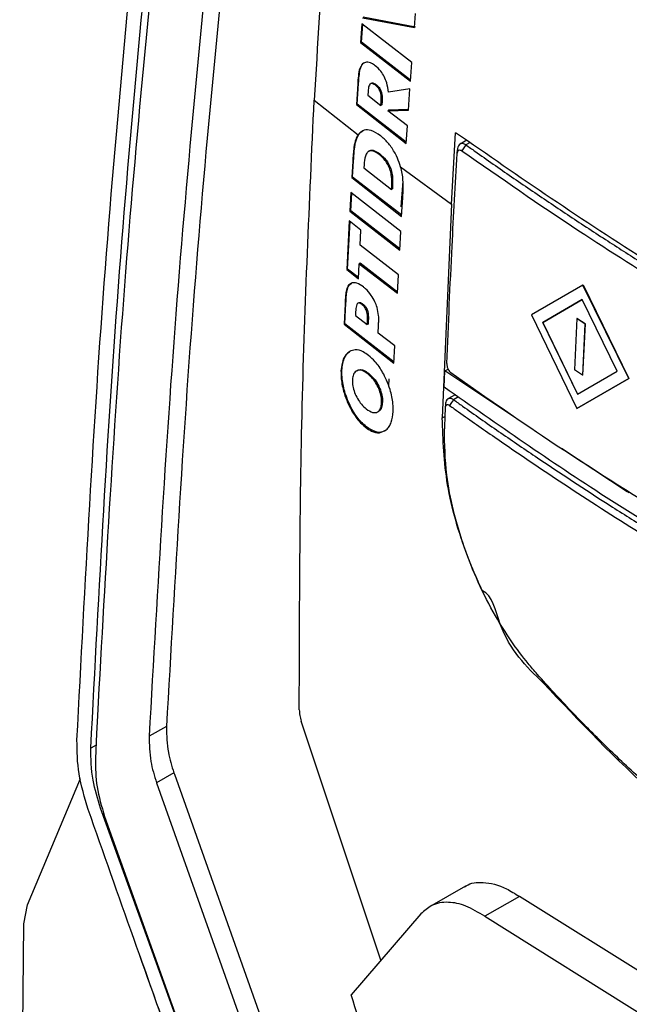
# Model space of a CAD drawing. Extents: x 106 to 315, y 19 to 260.
# Tile 122 of 132: x 252 to 259, y 211 to 222. Entities that reach past the tile are written whole.
import ezdxf

# ---------------------------------------------------------------- set-up
doc = ezdxf.new("R2010")
doc.units = 0
doc.layers.get('0').update_dxf_attribs({"linetype": 'CONTINUOUS'})

msp = doc.modelspace()

# ---------------------------------------------------------------- linework, layer by layer
at = {"color": 7, "linetype": 'CONTINUOUS'}
for p, q in [((256.136, 222.483), (256.745, 222.368)), ((256.755, 222.374), (256.147, 222.489)), ((256.745, 222.368), (256.758, 222.534)), ((256.131, 222.414), (256.115, 222.194)), ((256.126, 222.2), (256.141, 222.407)), ((256.714, 221.962), (256.131, 222.414)), ((256.126, 222.2), (256.115, 222.194)), ((256.115, 222.194), (256.698, 221.742)), ((256.699, 221.755), (256.126, 222.2)), ((256.149, 221.952), (256.164, 221.96)), ((256.698, 221.742), (256.714, 221.962)), ((256.082, 221.712), (256.066, 221.47)), ((256.076, 221.476), (256.092, 221.718)), ((256.092, 221.718), (256.082, 221.712)), ((256.241, 221.719), (256.231, 221.713)), ((256.303, 221.699), (256.293, 221.693)), ((256.692, 221.653), (256.44, 221.616)), ((256.675, 221.407), (256.692, 221.653)), ((256.203, 221.624), (256.2, 221.58)), ((256.2, 221.58), (256.353, 221.46)), ((255.574, 221.521), (256.087, 221.119)), ((256.076, 221.476), (256.066, 221.47)), ((256.066, 221.47), (256.649, 221.018)), ((256.649, 221.031), (256.076, 221.476)), ((256.353, 221.46), (256.356, 221.501)), ((256.363, 221.466), (256.353, 221.46)), ((256.366, 221.507), (256.356, 221.501)), ((256.366, 221.507), (256.363, 221.466)), ((256.432, 221.399), (256.675, 221.407)), ((256.442, 221.405), (256.432, 221.399)), ((256.662, 221.223), (256.432, 221.399)), ((256.675, 221.413), (256.442, 221.405)), ((256.649, 221.018), (256.662, 221.223)), ((256.102, 221.137), (256.087, 221.119)), ((256.112, 221.143), (256.102, 221.137)), ((256.112, 221.143), (256.143, 221.164)), ((257.178, 220.309), (257.225, 221.142)), ((257.355, 221.055), (257.277, 221.01)), ((257.344, 221.001), (257.297, 220.932)), ((256.22, 220.931), (256.209, 220.925)), ((256.343, 220.892), (256.333, 220.886)), ((257.242, 220.899), (257.247, 220.944)), ((257.247, 220.953), (257.243, 220.902)), ((256.024, 220.809), (256.012, 220.618)), ((256.023, 220.624), (256.034, 220.815)), ((256.034, 220.815), (256.024, 220.809)), ((256.156, 220.767), (256.154, 220.731)), ((256.583, 220.744), (256.575, 220.77)), ((256.583, 220.744), (257.178, 220.309)), ((256.023, 220.624), (256.012, 220.618)), ((256.012, 220.618), (256.595, 220.166)), ((256.596, 220.179), (256.023, 220.624)), ((256.154, 220.731), (256.477, 220.481)), ((256.477, 220.481), (256.479, 220.517)), ((256.489, 220.523), (256.479, 220.517)), ((256.489, 220.523), (256.487, 220.486)), ((256.59, 220.277), (256.611, 220.578)), ((256.002, 220.444), (255.99, 220.225)), ((256, 220.231), (256.012, 220.436)), ((256.585, 219.991), (256.002, 220.444)), ((256.487, 220.486), (256.477, 220.481)), ((256.595, 220.166), (256.608, 220.387)), ((257.178, 220.309), (257.069, 217.813)), ((256, 220.231), (255.99, 220.225)), ((255.99, 220.225), (256.572, 219.773)), ((256.573, 219.786), (256, 220.231)), ((255.984, 220.114), (255.954, 219.545)), ((255.964, 219.551), (255.993, 220.106)), ((256.12, 220.006), (255.984, 220.114)), ((256.111, 219.829), (256.12, 220.006)), ((256.572, 219.773), (256.585, 219.991)), ((256.557, 219.484), (256.111, 219.829)), ((256.09, 219.437), (256.099, 219.613)), ((256.109, 219.619), (256.099, 219.613)), ((256.099, 219.613), (256.545, 219.268)), ((256.546, 219.282), (256.109, 219.619)), ((255.964, 219.551), (255.954, 219.545)), ((255.954, 219.545), (256.09, 219.437)), ((256.091, 219.451), (255.964, 219.551)), ((256.545, 219.268), (256.557, 219.484)), ((255.986, 219.368), (255.976, 219.362)), ((255.986, 219.368), (256.009, 219.385)), ((258.71, 219.364), (258.109, 219.017)), ((258.712, 219.365), (258.71, 219.364)), ((259.246, 218.273), (258.71, 219.364)), ((258.712, 219.365), (259.248, 218.274)), ((255.934, 219.146), (255.923, 218.906)), ((255.933, 218.911), (255.945, 219.152)), ((255.945, 219.152), (255.934, 219.146)), ((256.094, 219.158), (256.084, 219.152)), ((256.143, 219.143), (256.133, 219.137)), ((258.701, 219.194), (258.241, 218.928)), ((258.243, 218.929), (258.703, 219.195)), ((259.11, 218.36), (258.701, 219.194)), ((256.058, 219.053), (256.056, 219.01)), ((256.056, 219.01), (256.194, 218.903)), ((258.109, 219.017), (258.639, 217.923)), ((255.933, 218.911), (255.923, 218.906)), ((255.923, 218.906), (256.505, 218.453)), ((256.506, 218.466), (255.933, 218.911)), ((256.194, 218.903), (256.195, 218.944)), ((256.204, 218.909), (256.194, 218.903)), ((256.206, 218.949), (256.195, 218.944)), ((256.206, 218.949), (256.204, 218.909)), ((256.321, 218.804), (256.326, 218.894)), ((258.243, 218.929), (258.241, 218.928)), ((258.241, 218.928), (258.647, 218.092)), ((258.649, 218.093), (258.243, 218.929)), ((258.641, 218.974), (258.611, 218.373)), ((258.643, 218.975), (258.641, 218.974)), ((258.735, 218.912), (258.641, 218.974)), ((258.643, 218.975), (258.737, 218.913)), ((258.735, 218.912), (258.706, 218.311)), ((258.708, 218.312), (258.737, 218.913)), ((258.737, 218.913), (258.735, 218.912)), ((256.515, 218.655), (256.321, 218.804)), ((256.505, 218.453), (256.515, 218.655)), ((255.897, 218.368), (255.887, 218.362)), ((256.076, 218.367), (256.066, 218.361)), ((256.209, 218.335), (256.199, 218.329)), ((257.09, 218.171), (257.098, 218.362)), ((257.098, 218.362), (257.136, 218.384)), ((258.069, 217.718), (257.098, 218.362)), ((258.706, 218.311), (258.611, 218.373)), ((258.647, 218.092), (259.11, 218.36)), ((256.444, 218.187), (256.449, 218.268)), ((258.639, 217.923), (259.246, 218.273)), ((259.248, 218.274), (258.641, 217.924)), ((258.708, 218.312), (258.706, 218.311)), ((259.248, 218.274), (259.246, 218.273)), ((255.974, 218.001), (255.964, 217.995)), ((256.371, 217.997), (256.361, 217.991)), ((257.219, 218.084), (257.135, 218.036)), ((256.316, 217.884), (256.326, 217.89)), ((257.107, 217.971), (257.102, 217.924)), ((258.641, 217.924), (258.639, 217.923)), ((256.184, 217.71), (256.174, 217.704)), ((259.227, 216.95), (258.462, 217.457)), ((259.211, 216.968), (259.251, 216.942)), ((253.044, 214.337), (253.034, 214.132)), ((253.851, 214.214), (253.648, 214.098)), ((253.851, 214.214), (253.85, 214.201)), ((256.352, 211.484), (255.423, 214.273)), ((253.034, 214.132), (253.02, 213.835)), ((253.936, 213.672), (253.734, 213.555)), ((253.936, 213.672), (253.942, 213.655)), ((253.942, 213.655), (256.132, 207.504)), ((252.229, 212.132), (252.845, 213.605)), ((253.734, 213.555), (255.93, 207.387)), ((255.226, 207.312), (253.081, 213.258)), ((253.128, 213.163), (255.117, 207.617)), ((257.341, 212.351), (256.921, 212.109)), ((257.97, 212.23), (257.566, 211.998)), ((260.907, 210.39), (257.97, 212.23)), ((252.186, 211.91), (252.229, 212.132)), ((256.82, 212.025), (256.005, 211.082)), ((252.137, 207.311), (252.186, 211.91)), ((257.566, 211.998), (260.502, 210.156))]:
    msp.add_line(p, q, dxfattribs=at)
at = {"color": 8, "linetype": 'CONTINUOUS'}
for p, q in [((257.394, 221.029), (257.344, 221.001)), ((257.258, 218.058), (257.201, 218.026)), ((257.069, 217.813), (257.099, 217.83)), ((258.259, 214.734), (258.243, 214.725)), ((253.028, 213.996), (252.967, 213.961)), ((253.081, 213.258), (253.09, 213.263))]:
    msp.add_line(p, q, dxfattribs=at)
at = {"color": 7, "linetype": 'CONTINUOUS', "flags": 128}
msp.add_lwpolyline([(257.201, 218.026), (257.178, 217.992), (257.155, 217.957)], dxfattribs=at)
at = {"color": 7, "linetype": 'CONTINUOUS'}
for points, knots in [([(256.235, 229.326), (256.093, 228.012), (255.809, 225.381), (255.652, 222.808), (255.574, 221.521)], [0, 0, 0, 0, 0.499603, 1, 1, 1, 1]), ([(252.806, 214.054), (252.901, 215.882), (253.092, 219.537), (253.464, 223.277), (253.65, 225.148)], [0, 0, 0, 0, 0.500007, 1, 1, 1, 1]), ([(252.967, 213.961), (253.064, 215.808), (253.255, 219.463), (253.627, 223.204), (253.811, 225.054)], [0, 0, 0, 0, 0.505267, 1, 1, 1, 1]), ([(253.849, 224.673), (253.678, 222.949), (253.331, 219.466), (253.14, 216.058), (253.044, 214.337)], [0, 0, 0, 0, 0.4951012, 1, 1, 1, 1]), ([(254.677, 224.673), (254.501, 222.928), (254.144, 219.404), (253.949, 215.955), (253.851, 214.214)], [0, 0, 0, 0, 0.495159, 1, 1, 1, 1]), ([(254.477, 224.589), (254.3, 222.839), (253.942, 219.304), (253.747, 215.844), (253.648, 214.098)], [0, 0, 0, 0, 0.495059, 1, 1, 1, 1]), ([(256.139, 221.946), (256.126, 221.929), (256.101, 221.895), (256.088, 221.806), (256.084, 221.744), (256.082, 221.712)], [0, 0, 0, 0, 0.309956, 0.650435, 1, 1, 1, 1]), ([(256.092, 221.718), (256.094, 221.746), (256.098, 221.804), (256.109, 221.884), (256.129, 221.932), (256.145, 221.948), (256.149, 221.952)], [0, 0, 0, 0, 0.303682, 0.637871, 0.921623, 1, 1, 1, 1]), ([(256.286, 221.924), (256.273, 221.934), (256.239, 221.958), (256.184, 221.973), (256.154, 221.955), (256.139, 221.946)], [0, 0, 0, 0, 0.2575471, 0.6310565, 1, 1, 1, 1]), ([(256.44, 221.616), (256.436, 221.652), (256.428, 221.713), (256.393, 221.798), (256.347, 221.871), (256.309, 221.905), (256.286, 221.924)], [0, 0, 0, 0, 0.29756, 0.502602, 0.707556, 1, 1, 1, 1]), ([(256.293, 221.693), (256.281, 221.701), (256.263, 221.714), (256.239, 221.718), (256.223, 221.709), (256.208, 221.679), (256.205, 221.646), (256.203, 221.624)], [0, 0, 0, 0, 0.236867, 0.370619, 0.505318, 0.661456, 1, 1, 1, 1]), ([(256.242, 221.719), (256.242, 221.719), (256.247, 221.724), (256.262, 221.723), (256.283, 221.714), (256.297, 221.703), (256.303, 221.699)], [0, 0, 0, 0, 0.03269, 0.321667, 0.731893, 1, 1, 1, 1]), ([(256.356, 221.501), (256.357, 221.528), (256.359, 221.565), (256.347, 221.618), (256.333, 221.649), (256.315, 221.674), (256.301, 221.686), (256.293, 221.693)], [0, 0, 0, 0, 0.4023839, 0.5663832, 0.6975962, 0.8286004, 1, 1, 1, 1]), ([(256.303, 221.699), (256.313, 221.69), (256.329, 221.676), (256.348, 221.645), (256.361, 221.611), (256.369, 221.562), (256.367, 221.528), (256.366, 221.507)], [0, 0, 0, 0, 0.215146, 0.348912, 0.482864, 0.674442, 1, 1, 1, 1]), ([(255.4, 214.407), (255.403, 215.587), (255.409, 217.93), (255.519, 220.329), (255.574, 221.521)], [0, 0, 0, 0, 0.503403, 1, 1, 1, 1]), ([(256.087, 221.119), (256.077, 221.102), (256.054, 221.061), (256.033, 220.955), (256.027, 220.864), (256.024, 220.809)], [0, 0, 0, 0, 0.225306, 0.529153, 1, 1, 1, 1]), ([(256.034, 220.815), (256.036, 220.852), (256.041, 220.926), (256.055, 221.031), (256.08, 221.105), (256.104, 221.134), (256.112, 221.143)], [0, 0, 0, 0, 0.287769, 0.576091, 0.866305, 1, 1, 1, 1]), ([(256.347, 221.107), (256.31, 221.132), (256.245, 221.175), (256.158, 221.181), (256.12, 221.151), (256.102, 221.137)], [0, 0, 0, 0, 0.404324, 0.718408, 1, 1, 1, 1]), ([(256.575, 220.77), (256.562, 220.804), (256.533, 220.883), (256.465, 220.992), (256.398, 221.065), (256.358, 221.098), (256.347, 221.107)], [0, 0, 0, 0, 0.2406, 0.5569, 0.876059, 1, 1, 1, 1]), ([(261.142, 218.626), (260.584, 218.955), (259.217, 219.761), (257.966, 220.629), (257.225, 221.142)], [0, 0, 0, 0, 0.407869, 1, 1, 1, 1]), ([(257.344, 221.001), (257.335, 221.006), (257.315, 221.017), (257.286, 221.017), (257.263, 221.002), (257.25, 220.977), (257.248, 220.954), (257.247, 220.944)], [0, 0, 0, 0, 0.193578, 0.408796, 0.623454, 0.837638, 1, 1, 1, 1]), ([(257.344, 221.001), (257.38, 220.976), (257.556, 220.851), (257.805, 220.677), (258.165, 220.43), (258.456, 220.235), (258.75, 220.041), (259.039, 219.853), (259.396, 219.624), (259.684, 219.445), (259.828, 219.356)], [0, 0, 0, 0, 0.04431, 0.22155, 0.310169, 0.487411, 0.57603, 0.664649, 0.832313, 1, 1, 1, 1]), ([(256.333, 220.886), (256.309, 220.903), (256.272, 220.929), (256.224, 220.935), (256.191, 220.915), (256.165, 220.859), (256.16, 220.803), (256.156, 220.767)], [0, 0, 0, 0, 0.252464, 0.398663, 0.545752, 0.716732, 1, 1, 1, 1]), ([(256.221, 220.927), (256.226, 220.931), (256.239, 220.942), (256.279, 220.934), (256.316, 220.913), (256.34, 220.894), (256.343, 220.892)], [0, 0, 0, 0, 0.147338, 0.439668, 0.935759, 1, 1, 1, 1]), ([(256.479, 220.517), (256.48, 220.555), (256.482, 220.613), (256.465, 220.702), (256.438, 220.769), (256.393, 220.835), (256.356, 220.866), (256.333, 220.886)], [0, 0, 0, 0, 0.28583, 0.446315, 0.6084021, 0.7467115, 1, 1, 1, 1]), ([(256.343, 220.892), (256.366, 220.872), (256.403, 220.841), (256.448, 220.774), (256.476, 220.706), (256.492, 220.618), (256.49, 220.559), (256.489, 220.523)], [0, 0, 0, 0, 0.251908, 0.399513, 0.547977, 0.723821, 1, 1, 1, 1]), ([(257.122, 218.449), (257.141, 218.905), (257.176, 219.718), (257.222, 220.538), (257.242, 220.899)], [0, 0, 0, 0, 0.559998, 1, 1, 1, 1]), ([(257.242, 220.899), (257.244, 220.908), (257.247, 220.927), (257.262, 220.94), (257.279, 220.942), (257.291, 220.935), (257.297, 220.932)], [0, 0, 0, 0, 0.2796423, 0.5591996, 0.7795671, 1, 1, 1, 1]), ([(257.297, 220.932), (257.748, 220.618), (258.552, 220.057), (259.407, 219.521), (259.783, 219.285)], [0, 0, 0, 0, 0.5599979, 1, 1, 1, 1]), ([(256.608, 220.387), (256.61, 220.42), (256.614, 220.486), (256.613, 220.602), (256.598, 220.693), (256.583, 220.744), (256.583, 220.744)], [0, 0, 0, 0, 0.297826, 0.59622, 0.996707, 1, 1, 1, 1]), ([(255.976, 219.362), (255.966, 219.346), (255.948, 219.314), (255.939, 219.235), (255.936, 219.179), (255.934, 219.146)], [0, 0, 0, 0, 0.308172, 0.599041, 1, 1, 1, 1]), ([(255.945, 219.152), (255.946, 219.177), (255.948, 219.227), (255.956, 219.298), (255.969, 219.346), (255.983, 219.364), (255.986, 219.368)], [0, 0, 0, 0, 0.302931, 0.606297, 0.911927, 1, 1, 1, 1]), ([(256.148, 219.342), (256.122, 219.359), (256.076, 219.39), (256.014, 219.396), (255.988, 219.373), (255.976, 219.362)], [0, 0, 0, 0, 0.404021, 0.711898, 1, 1, 1, 1]), ([(256.309, 219.103), (256.301, 219.126), (256.284, 219.176), (256.237, 219.255), (256.188, 219.309), (256.156, 219.335), (256.148, 219.342)], [0, 0, 0, 0, 0.224271, 0.500534, 0.866398, 1, 1, 1, 1]), ([(256.133, 219.137), (256.123, 219.144), (256.107, 219.155), (256.088, 219.156), (256.075, 219.146), (256.062, 219.113), (256.06, 219.078), (256.058, 219.053)], [0, 0, 0, 0, 0.2095991, 0.3272501, 0.4452762, 0.6077864, 1, 1, 1, 1]), ([(256.095, 219.157), (256.099, 219.159), (256.108, 219.163), (256.125, 219.156), (256.137, 219.147), (256.143, 219.143)], [0, 0, 0, 0, 0.2898574, 0.6801222, 1, 1, 1, 1]), ([(256.195, 218.944), (256.197, 218.973), (256.198, 219.011), (256.186, 219.062), (256.175, 219.089), (256.157, 219.116), (256.142, 219.129), (256.133, 219.137)], [0, 0, 0, 0, 0.4355315, 0.5727862, 0.6876712, 0.8024648, 1, 1, 1, 1]), ([(256.143, 219.143), (256.153, 219.134), (256.168, 219.121), (256.186, 219.093), (256.198, 219.063), (256.208, 219.012), (256.207, 218.976), (256.206, 218.949)], [0, 0, 0, 0, 0.20381, 0.323429, 0.443509, 0.605597, 1, 1, 1, 1]), ([(256.326, 218.894), (256.326, 218.913), (256.328, 218.95), (256.327, 219.018), (256.316, 219.071), (256.309, 219.103)], [0, 0, 0, 0, 0.2855702, 0.5715484, 1, 1, 1, 1]), ([(255.988, 218.59), (255.973, 218.578), (255.934, 218.548), (255.897, 218.469), (255.89, 218.392), (255.887, 218.362)], [0, 0, 0, 0, 0.2694546, 0.7088762, 1, 1, 1, 1]), ([(255.897, 218.368), (255.9, 218.396), (255.907, 218.471), (255.942, 218.552), (255.982, 218.583), (255.998, 218.596)], [0, 0, 0, 0, 0.269467, 0.708762, 1, 1, 1, 1]), ([(256.208, 218.544), (256.187, 218.558), (256.134, 218.596), (256.055, 218.616), (256.009, 218.598), (255.988, 218.59)], [0, 0, 0, 0, 0.259088, 0.674791, 1, 1, 1, 1]), ([(256.419, 218.255), (256.404, 218.286), (256.366, 218.365), (256.293, 218.469), (256.234, 218.521), (256.208, 218.544)], [0, 0, 0, 0, 0.2589255, 0.672001, 1, 1, 1, 1]), ([(257.122, 218.449), (257.122, 218.438), (257.123, 218.416), (257.135, 218.383), (257.151, 218.355), (257.164, 218.344), (257.17, 218.339)], [0, 0, 0, 0, 0.280328, 0.559529, 0.779514, 1, 1, 1, 1]), ([(255.887, 218.362), (255.887, 218.331), (255.888, 218.251), (255.914, 218.122), (255.95, 218.031), (255.964, 217.995)], [0, 0, 0, 0, 0.267099, 0.705307, 1, 1, 1, 1]), ([(255.974, 218.001), (255.961, 218.034), (255.927, 218.121), (255.899, 218.251), (255.898, 218.334), (255.897, 218.368)], [0, 0, 0, 0, 0.267018, 0.708684, 1, 1, 1, 1]), ([(256.199, 218.329), (256.177, 218.344), (256.133, 218.373), (256.075, 218.372), (256.036, 218.337), (256.022, 218.292), (256.02, 218.263), (256.02, 218.257)], [0, 0, 0, 0, 0.259285, 0.519864, 0.746027, 0.939181, 1, 1, 1, 1]), ([(256.078, 218.364), (256.085, 218.369), (256.106, 218.381), (256.152, 218.373), (256.189, 218.348), (256.209, 218.335)], [0, 0, 0, 0, 0.220076, 0.580995, 1, 1, 1, 1]), ([(256.361, 217.991), (256.361, 218.014), (256.36, 218.061), (256.337, 218.138), (256.302, 218.211), (256.255, 218.28), (256.218, 218.312), (256.199, 218.329)], [0, 0, 0, 0, 0.190621, 0.381673, 0.566836, 0.767808, 1, 1, 1, 1]), ([(256.209, 218.335), (256.235, 218.312), (256.279, 218.271), (256.331, 218.184), (256.362, 218.101), (256.372, 218.037), (256.372, 218.006), (256.371, 217.997)], [0, 0, 0, 0, 0.304152, 0.519089, 0.735055, 0.926204, 1, 1, 1, 1]), ([(259.654, 216.691), (259.177, 216.992), (258.324, 217.529), (257.523, 218.091), (257.17, 218.339)], [0, 0, 0, 0, 0.559991, 1, 1, 1, 1]), ([(256.02, 218.257), (256.021, 218.234), (256.022, 218.187), (256.044, 218.11), (256.079, 218.037), (256.126, 217.968), (256.162, 217.935), (256.182, 217.918)], [0, 0, 0, 0, 0.189602, 0.379532, 0.565467, 0.768149, 1, 1, 1, 1]), ([(256.497, 217.887), (256.496, 217.918), (256.496, 217.998), (256.47, 218.127), (256.434, 218.218), (256.419, 218.255)], [0, 0, 0, 0, 0.265297, 0.702337, 1, 1, 1, 1]), ([(261.005, 215.654), (260.321, 216.06), (258.957, 216.868), (257.711, 217.738), (257.09, 218.171)], [0, 0, 0, 0, 0.50166, 1, 1, 1, 1]), ([(255.964, 217.995), (255.978, 217.964), (256.016, 217.884), (256.089, 217.779), (256.148, 217.727), (256.174, 217.704)], [0, 0, 0, 0, 0.2582838, 0.67073, 1, 1, 1, 1]), ([(256.184, 217.71), (256.163, 217.728), (256.11, 217.773), (256.035, 217.873), (255.993, 217.962), (255.974, 218.001)], [0, 0, 0, 0, 0.258279, 0.670889, 1, 1, 1, 1]), ([(256.182, 217.918), (256.207, 217.902), (256.25, 217.874), (256.306, 217.874), (256.341, 217.902), (256.358, 217.947), (256.36, 217.98), (256.361, 217.991)], [0, 0, 0, 0, 0.293838, 0.502248, 0.711777, 0.896619, 1, 1, 1, 1]), ([(256.371, 217.997), (256.369, 217.976), (256.364, 217.934), (256.345, 217.899), (256.328, 217.893), (256.325, 217.892)], [0, 0, 0, 0, 0.441732, 0.885241, 1, 1, 1, 1]), ([(257.107, 217.982), (257.107, 217.973), (257.105, 217.955), (257.103, 217.938), (257.103, 217.929)], [0, 0, 0, 0, 0.499924, 1, 1, 1, 1]), ([(257.201, 218.026), (257.192, 218.031), (257.172, 218.042), (257.144, 218.042), (257.122, 218.028), (257.109, 218.003), (257.107, 217.98), (257.107, 217.971)], [0, 0, 0, 0, 0.193983, 0.409257, 0.624352, 0.838924, 1, 1, 1, 1]), ([(257.201, 218.026), (257.236, 218.001), (257.41, 217.877), (257.726, 217.656), (258.296, 217.268), (258.878, 216.885), (259.473, 216.509), (259.925, 216.23), (260.429, 215.925), (260.787, 215.717), (260.989, 215.599)], [0, 0, 0, 0, 0.029221, 0.146102, 0.262985, 0.496764, 0.613646, 0.730529, 0.847411, 1, 1, 1, 1]), ([(256.415, 217.674), (256.427, 217.687), (256.45, 217.71), (256.483, 217.777), (256.491, 217.843), (256.497, 217.887)], [0, 0, 0, 0, 0.265535, 0.516015, 1, 1, 1, 1]), ([(257.102, 217.924), (257.101, 217.9), (257.1, 217.852), (257.097, 217.773), (257.095, 217.717), (257.094, 217.686)], [0, 0, 0, 0, 0.300403, 0.600803, 1, 1, 1, 1]), ([(257.155, 217.957), (257.149, 217.96), (257.138, 217.967), (257.123, 217.966), (257.111, 217.957), (257.104, 217.942), (257.103, 217.929), (257.102, 217.924)], [0, 0, 0, 0, 0.207094, 0.413634, 0.62879, 0.840625, 1, 1, 1, 1]), ([(257.155, 217.957), (257.19, 217.933), (257.364, 217.809), (258.101, 217.294), (259.308, 216.496), (260.436, 215.83), (260.947, 215.528)], [0, 0, 0, 0, 0.02919, 0.145951, 0.613129, 1, 1, 1, 1]), ([(258.243, 214.725), (258.05, 214.913), (257.761, 215.195), (257.653, 215.748), (257.537, 215.797), (257.537, 215.797), (257.537, 215.797), (257.537, 215.797), (257.537, 215.797), (257.537, 215.798), (257.537, 215.798), (257.537, 215.798), (257.536, 215.799), (257.535, 215.801), (257.533, 215.805), (257.529, 215.813), (257.522, 215.83), (257.507, 215.861), (257.479, 215.923), (257.427, 216.04), (257.279, 216.411), (257.095, 217.045), (257.078, 217.557), (257.069, 217.813)], [0, 0, 0, 0, 0.2499373, 0.375675, 0.3756759, 0.3756788, 0.3756827, 0.375691, 0.3757082, 0.3757431, 0.3758112, 0.3759492, 0.3762232, 0.3767718, 0.3778677, 0.3800532, 0.3844042, 0.3930192, 0.4099039, 0.4422938, 0.5015516, 0.7509574, 1, 1, 1, 1]), ([(256.174, 217.704), (256.197, 217.688), (256.253, 217.649), (256.341, 217.63), (256.39, 217.66), (256.415, 217.674)], [0, 0, 0, 0, 0.2615277, 0.6259302, 1, 1, 1, 1]), ([(256.402, 217.667), (256.393, 217.661), (256.359, 217.641), (256.284, 217.645), (256.218, 217.688), (256.184, 217.71)], [0, 0, 0, 0, 0.164181, 0.574744, 1, 1, 1, 1]), ([(258.176, 214.824), (258.141, 214.864), (257.966, 215.067), (257.724, 215.424), (257.414, 216.026), (257.22, 216.594), (257.102, 217.203), (257.097, 217.508), (257.094, 217.686)], [0, 0, 0, 0, 0.052855, 0.265982, 0.401473, 0.675399, 0.81107, 1, 1, 1, 1]), ([(260.87, 212.422), (260.831, 212.449), (260.639, 212.582), (260.295, 212.834), (259.921, 213.133), (259.553, 213.447), (259.263, 213.708), (258.912, 214.045), (258.57, 214.389), (258.307, 214.679), (258.176, 214.824)], [0, 0, 0, 0, 0.040367, 0.201868, 0.363368, 0.444105, 0.605604, 0.686341, 0.843041, 1, 1, 1, 1]), ([(258.243, 214.725), (258.67, 214.274), (259.514, 213.382), (260.451, 212.694), (260.914, 212.354)], [0, 0, 0, 0, 0.505675, 1, 1, 1, 1]), ([(255.4, 214.407), (255.401, 214.386), (255.403, 214.344), (255.417, 214.296), (255.423, 214.273)], [0, 0, 0, 0, 0.49972, 1, 1, 1, 1]), ([(253.85, 214.201), (253.852, 214.105), (253.856, 213.934), (253.912, 213.752), (253.936, 213.672)], [0, 0, 0, 0, 0.559961, 1, 1, 1, 1]), ([(253.648, 214.098), (253.65, 214.001), (253.652, 213.827), (253.708, 213.639), (253.734, 213.555)], [0, 0, 0, 0, 0.552495, 1, 1, 1, 1]), ([(252.937, 213.243), (252.895, 213.383), (252.811, 213.664), (252.807, 213.924), (252.806, 214.054)], [0, 0, 0, 0, 0.4999963, 1, 1, 1, 1]), ([(253.081, 213.258), (253.048, 213.368), (252.973, 213.611), (252.969, 213.838), (252.967, 213.961)], [0, 0, 0, 0, 0.454916, 1, 1, 1, 1]), ([(253.02, 213.835), (253.021, 213.727), (253.024, 213.512), (253.093, 213.279), (253.128, 213.163)], [0, 0, 0, 0, 0.500542, 1, 1, 1, 1]), ([(255.102, 207.253), (254.733, 208.248), (253.997, 210.236), (253.29, 212.241), (252.937, 213.243)], [0, 0, 0, 0, 0.499994, 1, 1, 1, 1]), ([(257.327, 212.337), (257.334, 212.343), (257.393, 212.39), (257.554, 212.405), (257.771, 212.355), (257.919, 212.262), (257.97, 212.23)], [0, 0, 0, 0, 0.046931, 0.386412, 0.787756, 1, 1, 1, 1]), ([(257.566, 211.998), (257.491, 212.042), (257.343, 212.131), (257.13, 212.173), (256.949, 212.143), (256.86, 212.061), (256.82, 212.025)], [0, 0, 0, 0, 0.252119, 0.500168, 0.775492, 1, 1, 1, 1]), ([(253.539, 211.537), (253.67, 211.166), (253.912, 210.483), (254.232, 209.554), (254.485, 208.811), (254.684, 208.221), (254.842, 207.755), (254.972, 207.358), (255.112, 206.979), (255.325, 206.483), (255.706, 205.829), (256.182, 205.378), (256.443, 205.131)], [0, 0, 0, 0, 0.1582186, 0.2920689, 0.3996254, 0.4794098, 0.5462134, 0.6035852, 0.6623099, 0.7260013, 0.8498697, 1, 1, 1, 1]), ([(256.432, 208.78), (256.409, 209.176), (256.363, 209.967), (256.124, 210.71), (256.005, 211.082)], [0, 0, 0, 0, 0.499827, 1, 1, 1, 1])]:
    msp.add_open_spline(points, degree=3, knots=knots, dxfattribs=at)

doc.saveas('drawing.dxf')
